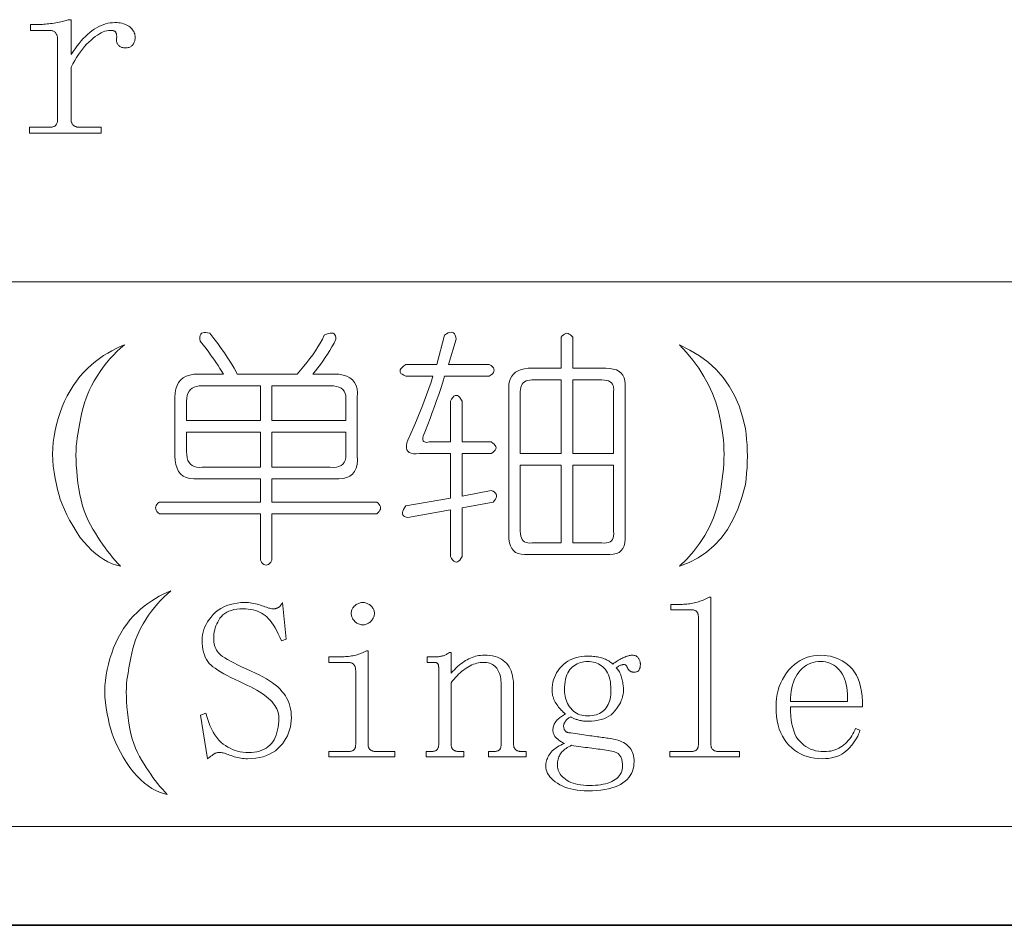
# Model space of a CAD drawing. Extents: x 1 to 297, y 1 to 210.
# Tile 130 of 171: x 251 to 265, y 1 to 15. Entities that reach past the tile are written whole.
import ezdxf

# ---------------------------------------------------------------- set-up
doc = ezdxf.new("R2010")
doc.units = 0

msp = doc.modelspace()

# ---------------------------------------------------------------- linework, layer by layer
at = {"color": 7, "lineweight": 13}
for p, q in [((196.872, 10.83), (295.987, 10.83)), ((196.872, 2.808), (295.987, 2.808))]:
    msp.add_line(p, q, dxfattribs=at)
at = {"color": 7, "lineweight": 35}
msp.add_line((0.623, 1.354), (296.685, 1.354), dxfattribs=at)
at = {"color": 7, "lineweight": 13}
for points in [[(251.629, 14.178), (251.658, 14.223), (251.687, 14.265), (251.716, 14.306), (251.747, 14.344), (251.777, 14.38), (251.808, 14.414), (251.839, 14.446), (251.871, 14.475), (251.903, 14.503), (251.936, 14.528), (251.969, 14.551), (252.002, 14.572), (252.035, 14.59), (252.069, 14.606), (252.102, 14.619), (252.136, 14.63), (252.169, 14.639), (252.203, 14.645), (252.237, 14.648), (252.272, 14.65), (252.3, 14.649), (252.326, 14.647), (252.352, 14.644), (252.376, 14.639), (252.398, 14.633), (252.42, 14.626), (252.44, 14.618), (252.459, 14.608), (252.477, 14.597), (252.493, 14.585), (252.508, 14.572), (252.521, 14.559), (252.533, 14.545), (252.543, 14.53), (252.552, 14.516), (252.559, 14.5), (252.565, 14.485), (252.569, 14.469), (252.571, 14.452), (252.572, 14.435), (252.571, 14.421), (252.57, 14.408), (252.568, 14.395), (252.566, 14.383), (252.563, 14.371), (252.559, 14.36), (252.554, 14.349), (252.549, 14.339), (252.543, 14.33), (252.536, 14.321), (252.528, 14.313), (252.52, 14.306), (252.511, 14.299), (252.502, 14.294), (252.491, 14.289), (252.48, 14.285), (252.468, 14.282), (252.456, 14.28), (252.443, 14.279), (252.429, 14.278), (252.415, 14.279), (252.402, 14.28), (252.389, 14.282), (252.377, 14.285), (252.366, 14.289), (252.356, 14.294), (252.346, 14.299), (252.337, 14.306), (252.329, 14.313), (252.322, 14.321), (252.315, 14.33), (252.309, 14.339), (252.305, 14.349), (252.301, 14.36), (252.298, 14.371), (252.297, 14.383), (252.296, 14.395), (252.297, 14.408), (252.298, 14.421), (252.3, 14.435), (252.3, 14.444), (252.3, 14.452), (252.299, 14.46), (252.298, 14.467), (252.297, 14.475), (252.295, 14.482), (252.293, 14.488), (252.291, 14.495), (252.289, 14.501), (252.286, 14.507), (252.283, 14.512), (252.278, 14.517), (252.272, 14.521), (252.265, 14.525), (252.257, 14.528), (252.248, 14.531), (252.238, 14.533), (252.227, 14.534), (252.214, 14.535), (252.2, 14.535), (252.177, 14.534), (252.153, 14.53), (252.127, 14.522), (252.101, 14.512), (252.073, 14.5), (252.045, 14.484), (252.016, 14.465), (251.985, 14.444), (251.954, 14.42), (251.922, 14.392), (251.889, 14.363), (251.857, 14.331), (251.826, 14.296), (251.796, 14.26), (251.766, 14.221), (251.737, 14.18), (251.709, 14.136), (251.682, 14.091), (251.655, 14.043), (251.629, 13.992), (251.629, 13.221), (251.629, 13.21), (251.63, 13.199), (251.632, 13.189), (251.635, 13.18), (251.638, 13.171), (251.642, 13.163), (251.646, 13.155), (251.652, 13.148), (251.658, 13.141), (251.665, 13.135), (251.672, 13.13), (251.68, 13.125), (251.688, 13.121), (251.697, 13.117), (251.706, 13.114), (251.715, 13.111), (251.725, 13.109), (251.735, 13.108), (251.746, 13.107), (251.757, 13.107), (252.072, 13.107), (252.072, 13.021), (251.015, 13.021), (251.015, 13.107), (251.3, 13.107), (251.314, 13.107), (251.327, 13.108), (251.339, 13.109), (251.351, 13.111), (251.361, 13.114), (251.371, 13.117), (251.379, 13.121), (251.387, 13.125), (251.394, 13.13), (251.4, 13.135), (251.406, 13.141), (251.411, 13.148), (251.415, 13.155), (251.419, 13.163), (251.422, 13.171), (251.424, 13.18), (251.426, 13.189), (251.428, 13.199), (251.429, 13.21), (251.429, 13.221), (251.429, 14.407), (251.429, 14.418), (251.428, 14.429), (251.426, 14.439), (251.424, 14.449), (251.422, 14.458), (251.419, 14.468), (251.415, 14.476), (251.411, 14.484), (251.406, 14.492), (251.4, 14.5), (251.394, 14.506), (251.387, 14.512), (251.379, 14.518), (251.371, 14.522), (251.361, 14.526), (251.351, 14.53), (251.339, 14.532), (251.327, 14.534), (251.314, 14.535), (251.3, 14.535), (251.029, 14.535), (251.029, 14.621), (251.143, 14.621), (251.163, 14.621), (251.185, 14.622), (251.206, 14.623), (251.229, 14.624), (251.252, 14.626), (251.276, 14.629), (251.301, 14.631), (251.326, 14.635), (251.352, 14.638), (251.379, 14.642), (251.405, 14.647), (251.431, 14.651), (251.454, 14.656), (251.477, 14.661), (251.498, 14.666), (251.519, 14.671), (251.537, 14.676), (251.555, 14.681), (251.571, 14.687), (251.586, 14.692), (251.629, 14.692)], [(255.357, 10.044), (255.39, 10.059), (255.419, 10.069), (255.445, 10.075), (255.467, 10.076), (255.486, 10.073), (255.501, 10.065), (255.513, 10.052), (255.522, 10.035), (255.527, 10.013), (255.529, 9.987), (255.5, 9.93), (255.469, 9.875), (255.438, 9.821), (255.405, 9.767), (255.372, 9.715), (255.337, 9.665), (255.301, 9.615), (255.264, 9.566), (255.225, 9.519), (255.186, 9.473), (255.5, 9.473), (255.571, 9.469), (255.633, 9.459), (255.687, 9.442), (255.733, 9.418), (255.772, 9.387), (255.802, 9.349), (255.824, 9.305), (255.839, 9.253), (255.845, 9.195), (255.843, 9.13), (255.843, 8.273), (255.845, 8.202), (255.839, 8.14), (255.824, 8.086), (255.802, 8.039), (255.772, 8.001), (255.733, 7.971), (255.687, 7.949), (255.633, 7.934), (255.571, 7.928), (255.5, 7.93), (254.586, 7.93), (254.586, 7.587), (256.129, 7.587), (256.149, 7.57), (256.165, 7.553), (256.177, 7.535), (256.184, 7.518), (256.186, 7.501), (256.184, 7.484), (256.177, 7.467), (256.165, 7.45), (256.149, 7.433), (256.129, 7.415), (254.586, 7.415), (254.586, 6.73), (254.569, 6.704), (254.552, 6.684), (254.535, 6.67), (254.517, 6.661), (254.5, 6.658), (254.483, 6.661), (254.466, 6.67), (254.449, 6.684), (254.432, 6.704), (254.415, 6.73), (254.415, 7.415), (252.929, 7.415), (252.908, 7.433), (252.892, 7.45), (252.881, 7.467), (252.874, 7.484), (252.872, 7.501), (252.874, 7.518), (252.881, 7.535), (252.892, 7.553), (252.908, 7.57), (252.929, 7.587), (254.415, 7.587), (254.415, 7.93), (253.5, 7.93), (253.435, 7.928), (253.377, 7.934), (253.325, 7.949), (253.281, 7.971), (253.243, 8.001), (253.212, 8.039), (253.188, 8.086), (253.171, 8.14), (253.161, 8.202), (253.157, 8.273), (253.157, 9.13), (253.161, 9.195), (253.171, 9.253), (253.188, 9.305), (253.212, 9.349), (253.243, 9.387), (253.281, 9.418), (253.325, 9.442), (253.377, 9.459), (253.435, 9.469), (253.5, 9.473), (253.872, 9.473), (253.848, 9.513), (253.821, 9.556), (253.793, 9.6), (253.762, 9.646), (253.729, 9.694), (253.693, 9.743), (253.656, 9.795), (253.616, 9.847), (253.573, 9.902), (253.529, 9.958), (253.525, 9.99), (253.525, 10.018), (253.53, 10.041), (253.538, 10.059), (253.55, 10.073), (253.567, 10.082), (253.587, 10.086), (253.611, 10.086), (253.639, 10.082), (253.672, 10.073), (253.732, 9.995), (253.788, 9.921), (253.84, 9.851), (253.887, 9.785), (253.929, 9.723), (253.967, 9.665), (254, 9.611), (254.028, 9.561), (254.052, 9.515), (254.072, 9.473), (254.957, 9.473), (255.008, 9.53), (255.056, 9.587), (255.101, 9.644), (255.145, 9.701), (255.186, 9.758), (255.225, 9.815), (255.261, 9.873), (255.296, 9.93), (255.328, 9.987)], [(256.557, 9.444), (256.527, 9.456), (256.503, 9.469), (256.485, 9.483), (256.475, 9.499), (256.472, 9.515), (256.475, 9.533), (256.485, 9.552), (256.503, 9.572), (256.527, 9.593), (256.557, 9.615), (257.015, 9.615), (257.129, 10.044), (257.156, 10.064), (257.181, 10.078), (257.204, 10.087), (257.225, 10.09), (257.243, 10.087), (257.259, 10.078), (257.273, 10.064), (257.284, 10.044), (257.293, 10.018), (257.3, 9.987), (257.186, 9.615), (257.786, 9.615), (257.812, 9.598), (257.832, 9.581), (257.846, 9.564), (257.855, 9.547), (257.857, 9.53), (257.855, 9.513), (257.846, 9.495), (257.832, 9.478), (257.812, 9.461), (257.786, 9.444), (257.129, 9.444), (257.1, 9.353), (257.071, 9.262), (257.041, 9.172), (257.01, 9.083), (256.979, 8.994), (256.947, 8.906), (256.915, 8.818), (256.882, 8.731), (256.849, 8.644), (256.815, 8.558), (256.81, 8.537), (256.809, 8.518), (256.81, 8.503), (256.815, 8.49), (256.822, 8.48), (256.832, 8.473), (256.845, 8.468), (256.86, 8.467), (256.879, 8.468), (256.9, 8.473), (257.215, 8.473), (257.215, 9.073), (257.232, 9.103), (257.249, 9.127), (257.266, 9.145), (257.283, 9.155), (257.3, 9.158), (257.317, 9.155), (257.335, 9.145), (257.352, 9.127), (257.369, 9.103), (257.386, 9.073), (257.386, 8.473), (257.815, 8.473), (257.84, 8.455), (257.86, 8.438), (257.875, 8.421), (257.883, 8.404), (257.886, 8.387), (257.883, 8.37), (257.875, 8.353), (257.86, 8.335), (257.84, 8.318), (257.815, 8.301), (257.386, 8.301), (257.386, 7.673), (257.815, 7.758), (257.841, 7.746), (257.861, 7.733), (257.877, 7.719), (257.888, 7.703), (257.893, 7.687), (257.893, 7.669), (257.889, 7.65), (257.879, 7.63), (257.863, 7.609), (257.843, 7.587), (257.386, 7.501), (257.386, 6.787), (257.369, 6.756), (257.352, 6.732), (257.335, 6.715), (257.317, 6.705), (257.3, 6.701), (257.283, 6.705), (257.266, 6.715), (257.249, 6.732), (257.232, 6.756), (257.215, 6.787), (257.215, 7.473), (256.586, 7.358), (256.56, 7.365), (256.539, 7.374), (256.523, 7.386), (256.513, 7.399), (256.507, 7.415), (256.507, 7.434), (256.512, 7.454), (256.522, 7.477), (256.537, 7.502), (256.557, 7.53), (257.215, 7.644), (257.215, 8.301), (256.757, 8.301), (256.709, 8.298), (256.668, 8.3), (256.634, 8.307), (256.607, 8.319), (256.586, 8.337), (256.572, 8.359), (256.565, 8.387), (256.565, 8.42), (256.572, 8.458), (256.586, 8.501), (256.631, 8.598), (256.674, 8.694), (256.715, 8.79), (256.755, 8.885), (256.793, 8.98), (256.829, 9.074), (256.864, 9.167), (256.897, 9.26), (256.928, 9.352), (256.957, 9.444)], [(259.015, 10.015), (259.015, 9.558), (259.5, 9.558), (259.56, 9.555), (259.612, 9.547), (259.658, 9.533), (259.697, 9.513), (259.729, 9.487), (259.754, 9.455), (259.772, 9.418), (259.784, 9.375), (259.788, 9.327), (259.786, 9.273), (259.786, 7.101), (259.788, 7.042), (259.784, 6.989), (259.772, 6.943), (259.754, 6.905), (259.729, 6.873), (259.697, 6.847), (259.658, 6.829), (259.612, 6.818), (259.56, 6.813), (259.5, 6.815), (258.357, 6.815), (258.303, 6.813), (258.255, 6.818), (258.212, 6.829), (258.174, 6.847), (258.143, 6.873), (258.117, 6.905), (258.097, 6.943), (258.083, 6.989), (258.075, 7.042), (258.072, 7.101), (258.072, 9.273), (258.075, 9.322), (258.083, 9.366), (258.097, 9.406), (258.117, 9.442), (258.143, 9.473), (258.174, 9.499), (258.212, 9.521), (258.255, 9.538), (258.303, 9.55), (258.357, 9.558), (258.843, 9.558), (258.843, 10.015), (258.86, 10.036), (258.877, 10.052), (258.895, 10.063), (258.912, 10.07), (258.929, 10.073), (258.946, 10.07), (258.963, 10.063), (258.98, 10.052), (258.997, 10.036)], [(252.415, 9.901), (252.358, 9.854), (252.304, 9.804), (252.251, 9.751), (252.2, 9.695), (252.15, 9.637), (252.103, 9.575), (252.057, 9.511), (252.012, 9.444), (251.97, 9.374), (251.929, 9.301), (251.901, 9.243), (251.875, 9.181), (251.851, 9.117), (251.828, 9.05), (251.807, 8.98), (251.788, 8.907), (251.771, 8.831), (251.755, 8.753), (251.741, 8.671), (251.729, 8.587), (251.719, 8.533), (251.711, 8.476), (251.705, 8.415), (251.701, 8.349), (251.7, 8.28), (251.701, 8.206), (251.705, 8.129), (251.711, 8.047), (251.719, 7.962), (251.729, 7.873), (251.742, 7.783), (251.757, 7.697), (251.776, 7.614), (251.797, 7.534), (251.822, 7.458), (251.849, 7.386), (251.879, 7.317), (251.912, 7.251), (251.947, 7.189), (251.986, 7.13), (252.021, 7.073), (252.056, 7.019), (252.091, 6.966), (252.128, 6.915), (252.165, 6.865), (252.202, 6.818), (252.24, 6.772), (252.279, 6.727), (252.318, 6.685), (252.357, 6.644), (252.295, 6.659), (252.233, 6.679), (252.171, 6.707), (252.111, 6.74), (252.05, 6.78), (251.991, 6.826), (251.931, 6.878), (251.873, 6.937), (251.815, 7.001), (251.757, 7.073), (251.703, 7.157), (251.652, 7.241), (251.607, 7.322), (251.565, 7.402), (251.529, 7.48), (251.497, 7.556), (251.469, 7.631), (251.447, 7.703), (251.428, 7.775), (251.415, 7.844), (251.394, 7.935), (251.378, 8.026), (251.367, 8.116), (251.36, 8.205), (251.357, 8.294), (251.36, 8.382), (251.367, 8.47), (251.378, 8.557), (251.394, 8.644), (251.415, 8.73), (251.439, 8.82), (251.467, 8.907), (251.499, 8.991), (251.533, 9.073), (251.572, 9.151), (251.613, 9.227), (251.659, 9.3), (251.707, 9.37), (251.759, 9.437), (251.815, 9.501), (251.872, 9.557), (251.93, 9.609), (251.989, 9.657), (252.048, 9.702), (252.107, 9.744), (252.168, 9.782), (252.229, 9.817), (252.29, 9.849), (252.352, 9.877)], [(260.586, 9.901), (260.74, 9.827), (260.881, 9.742), (261.009, 9.647), (261.125, 9.54), (261.229, 9.423), (261.32, 9.294), (261.398, 9.155), (261.464, 9.005), (261.517, 8.844), (261.557, 8.673), (261.568, 8.592), (261.576, 8.511), (261.581, 8.43), (261.585, 8.348), (261.586, 8.265), (261.585, 8.182), (261.581, 8.099), (261.576, 8.014), (261.568, 7.929), (261.557, 7.844), (261.507, 7.657), (261.445, 7.485), (261.374, 7.328), (261.292, 7.186), (261.2, 7.058), (261.098, 6.946), (260.985, 6.848), (260.863, 6.765), (260.729, 6.697), (260.586, 6.644), (260.695, 6.749), (260.794, 6.86), (260.883, 6.976), (260.961, 7.097), (261.029, 7.223), (261.087, 7.354), (261.134, 7.49), (261.171, 7.631), (261.198, 7.778), (261.215, 7.93), (261.225, 8.004), (261.233, 8.077), (261.239, 8.15), (261.242, 8.222), (261.243, 8.294), (261.242, 8.365), (261.239, 8.436), (261.233, 8.506), (261.225, 8.575), (261.215, 8.644), (261.193, 8.785), (261.162, 8.923), (261.122, 9.057), (261.073, 9.188), (261.015, 9.315), (260.947, 9.439), (260.871, 9.56), (260.785, 9.677), (260.69, 9.791)], [(254.415, 9.301), (253.557, 9.301), (253.514, 9.299), (253.475, 9.292), (253.441, 9.281), (253.411, 9.265), (253.386, 9.244), (253.365, 9.219), (253.349, 9.189), (253.338, 9.155), (253.331, 9.116), (253.329, 9.073), (253.329, 8.787), (254.415, 8.787)], [(255.443, 9.301), (254.586, 9.301), (254.586, 8.787), (255.672, 8.787), (255.672, 9.073), (255.675, 9.116), (255.672, 9.155), (255.663, 9.189), (255.649, 9.219), (255.629, 9.244), (255.603, 9.265), (255.572, 9.281), (255.535, 9.292), (255.492, 9.299)], [(258.843, 9.387), (258.415, 9.387), (258.382, 9.385), (258.353, 9.38), (258.327, 9.371), (258.305, 9.359), (258.286, 9.344), (258.271, 9.325), (258.259, 9.303), (258.25, 9.277), (258.245, 9.248), (258.243, 9.215), (258.243, 8.301), (258.843, 8.301)], [(259.443, 9.387), (259.015, 9.387), (259.015, 8.301), (259.615, 8.301), (259.615, 9.215), (259.618, 9.248), (259.617, 9.277), (259.611, 9.303), (259.601, 9.325), (259.586, 9.344), (259.567, 9.359), (259.543, 9.371), (259.514, 9.38), (259.481, 9.385)], [(254.415, 8.615), (253.329, 8.615), (253.329, 8.33), (253.331, 8.281), (253.338, 8.238), (253.349, 8.201), (253.365, 8.17), (253.386, 8.144), (253.411, 8.124), (253.441, 8.11), (253.475, 8.101), (253.514, 8.098), (253.557, 8.101), (254.415, 8.101)], [(255.672, 8.615), (254.586, 8.615), (254.586, 8.101), (255.443, 8.101), (255.492, 8.098), (255.535, 8.101), (255.572, 8.11), (255.603, 8.124), (255.629, 8.144), (255.649, 8.17), (255.663, 8.201), (255.672, 8.238), (255.675, 8.281), (255.672, 8.33)], [(258.843, 8.13), (258.243, 8.13), (258.243, 7.158), (258.245, 7.121), (258.25, 7.087), (258.259, 7.059), (258.271, 7.035), (258.286, 7.015), (258.305, 7.001), (258.327, 6.99), (258.353, 6.985), (258.382, 6.983), (258.415, 6.987), (258.843, 6.987)], [(259.615, 8.13), (259.015, 8.13), (259.015, 6.987), (259.443, 6.987), (259.481, 6.983), (259.514, 6.985), (259.543, 6.99), (259.567, 7.001), (259.586, 7.015), (259.601, 7.035), (259.611, 7.059), (259.617, 7.087), (259.618, 7.121), (259.615, 7.158)], [(253.098, 6.278), (253.046, 6.235), (252.996, 6.189), (252.947, 6.14), (252.9, 6.089), (252.855, 6.035), (252.811, 5.979), (252.769, 5.92), (252.728, 5.858), (252.689, 5.793), (252.651, 5.726), (252.626, 5.672), (252.602, 5.616), (252.579, 5.557), (252.559, 5.495), (252.539, 5.431), (252.522, 5.364), (252.506, 5.294), (252.491, 5.222), (252.478, 5.147), (252.467, 5.069), (252.458, 5.02), (252.45, 4.967), (252.445, 4.911), (252.442, 4.85), (252.441, 4.787), (252.442, 4.719), (252.445, 4.648), (252.45, 4.573), (252.458, 4.494), (252.467, 4.412), (252.479, 4.329), (252.493, 4.25), (252.51, 4.174), (252.53, 4.101), (252.553, 4.031), (252.577, 3.964), (252.605, 3.901), (252.635, 3.84), (252.668, 3.783), (252.704, 3.729), (252.735, 3.677), (252.768, 3.627), (252.801, 3.578), (252.834, 3.531), (252.868, 3.485), (252.902, 3.442), (252.937, 3.399), (252.973, 3.359), (253.009, 3.319), (253.045, 3.282), (252.988, 3.295), (252.931, 3.314), (252.874, 3.339), (252.818, 3.37), (252.763, 3.407), (252.708, 3.449), (252.653, 3.497), (252.6, 3.551), (252.546, 3.611), (252.493, 3.676), (252.443, 3.754), (252.397, 3.831), (252.355, 3.906), (252.317, 3.979), (252.283, 4.051), (252.254, 4.121), (252.228, 4.189), (252.207, 4.256), (252.191, 4.322), (252.178, 4.386), (252.159, 4.47), (252.144, 4.553), (252.134, 4.636), (252.127, 4.718), (252.125, 4.8), (252.127, 4.881), (252.134, 4.962), (252.144, 5.042), (252.159, 5.121), (252.178, 5.201), (252.201, 5.283), (252.226, 5.364), (252.255, 5.441), (252.287, 5.516), (252.323, 5.588), (252.361, 5.658), (252.402, 5.725), (252.447, 5.789), (252.495, 5.851), (252.546, 5.91), (252.599, 5.961), (252.652, 6.009), (252.706, 6.054), (252.76, 6.095), (252.815, 6.134), (252.871, 6.169), (252.927, 6.201), (252.983, 6.23), (253.04, 6.256)], [(254.176, 4.911), (254.107, 4.943), (254.043, 4.973), (253.983, 5.003), (253.928, 5.031), (253.877, 5.059), (253.83, 5.087), (253.788, 5.113), (253.751, 5.139), (253.718, 5.163), (253.689, 5.187), (253.664, 5.212), (253.642, 5.24), (253.622, 5.27), (253.605, 5.303), (253.591, 5.339), (253.579, 5.377), (253.57, 5.417), (253.563, 5.461), (253.559, 5.507), (253.558, 5.555), (253.56, 5.595), (253.565, 5.634), (253.573, 5.672), (253.584, 5.71), (253.599, 5.748), (253.617, 5.785), (253.638, 5.822), (253.663, 5.858), (253.691, 5.894), (253.722, 5.93), (253.756, 5.964), (253.793, 5.994), (253.833, 6.021), (253.876, 6.044), (253.921, 6.063), (253.969, 6.079), (254.02, 6.091), (254.073, 6.1), (254.13, 6.106), (254.189, 6.107), (254.215, 6.107), (254.241, 6.106), (254.266, 6.103), (254.292, 6.1), (254.317, 6.096), (254.342, 6.091), (254.366, 6.085), (254.391, 6.078), (254.415, 6.07), (254.439, 6.061), (254.462, 6.053), (254.483, 6.045), (254.504, 6.038), (254.523, 6.032), (254.54, 6.027), (254.557, 6.023), (254.572, 6.02), (254.586, 6.017), (254.598, 6.016), (254.609, 6.015), (254.617, 6.016), (254.625, 6.016), (254.632, 6.017), (254.64, 6.019), (254.647, 6.02), (254.654, 6.023), (254.661, 6.025), (254.668, 6.028), (254.675, 6.031), (254.682, 6.035), (254.688, 6.039), (254.695, 6.044), (254.701, 6.05), (254.707, 6.056), (254.713, 6.063), (254.719, 6.071), (254.724, 6.079), (254.73, 6.088), (254.735, 6.097), (254.741, 6.107), (254.793, 5.569), (254.728, 5.542), (254.704, 5.596), (254.68, 5.646), (254.656, 5.692), (254.632, 5.735), (254.608, 5.774), (254.583, 5.81), (254.559, 5.842), (254.534, 5.87), (254.509, 5.895), (254.485, 5.917), (254.459, 5.936), (254.432, 5.952), (254.403, 5.967), (254.373, 5.98), (254.342, 5.991), (254.309, 6), (254.274, 6.007), (254.238, 6.012), (254.201, 6.014), (254.163, 6.015), (254.114, 6.014), (254.069, 6.01), (254.027, 6.003), (253.988, 5.993), (253.952, 5.981), (253.92, 5.966), (253.89, 5.948), (253.864, 5.927), (253.841, 5.904), (253.821, 5.877), (253.803, 5.85), (253.788, 5.821), (253.774, 5.793), (253.762, 5.764), (253.752, 5.735), (253.744, 5.705), (253.737, 5.675), (253.732, 5.644), (253.73, 5.613), (253.729, 5.582), (253.73, 5.553), (253.732, 5.526), (253.736, 5.5), (253.742, 5.476), (253.75, 5.452), (253.76, 5.43), (253.771, 5.408), (253.783, 5.388), (253.798, 5.369), (253.814, 5.352), (253.834, 5.334), (253.86, 5.314), (253.892, 5.293), (253.93, 5.27), (253.974, 5.245), (254.023, 5.218), (254.079, 5.19), (254.14, 5.16), (254.208, 5.129), (254.281, 5.095), (254.342, 5.069), (254.4, 5.042), (254.454, 5.014), (254.505, 4.985), (254.552, 4.956), (254.595, 4.926), (254.635, 4.895), (254.672, 4.864), (254.705, 4.832), (254.734, 4.8), (254.76, 4.766), (254.784, 4.732), (254.805, 4.696), (254.823, 4.659), (254.838, 4.621), (254.85, 4.581), (254.86, 4.541), (254.867, 4.499), (254.871, 4.456), (254.872, 4.412), (254.871, 4.365), (254.866, 4.32), (254.857, 4.275), (254.846, 4.231), (254.831, 4.189), (254.813, 4.147), (254.792, 4.107), (254.767, 4.067), (254.739, 4.029), (254.708, 3.991), (254.674, 3.957), (254.636, 3.925), (254.596, 3.898), (254.552, 3.874), (254.506, 3.853), (254.456, 3.837), (254.404, 3.824), (254.348, 3.815), (254.29, 3.809), (254.228, 3.807), (254.202, 3.808), (254.176, 3.809), (254.151, 3.812), (254.126, 3.815), (254.102, 3.819), (254.078, 3.824), (254.054, 3.83), (254.031, 3.837), (254.008, 3.845), (253.985, 3.853), (253.963, 3.862), (253.942, 3.87), (253.922, 3.877), (253.903, 3.883), (253.885, 3.888), (253.868, 3.892), (253.851, 3.895), (253.836, 3.898), (253.821, 3.899), (253.808, 3.899), (253.8, 3.899), (253.792, 3.898), (253.784, 3.897), (253.776, 3.895), (253.768, 3.893), (253.76, 3.89), (253.752, 3.887), (253.745, 3.883), (253.737, 3.878), (253.729, 3.873), (253.721, 3.868), (253.712, 3.862), (253.704, 3.856), (253.695, 3.85), (253.686, 3.844), (253.677, 3.837), (253.667, 3.83), (253.657, 3.823), (253.647, 3.815), (253.637, 3.807), (253.532, 4.451), (253.611, 4.478), (253.63, 4.414), (253.65, 4.354), (253.672, 4.299), (253.696, 4.247), (253.721, 4.2), (253.747, 4.157), (253.775, 4.118), (253.804, 4.082), (253.835, 4.051), (253.867, 4.024), (253.9, 4.001), (253.934, 3.979), (253.97, 3.961), (254.006, 3.944), (254.043, 3.931), (254.081, 3.919), (254.119, 3.911), (254.159, 3.904), (254.2, 3.901), (254.241, 3.899), (254.285, 3.901), (254.326, 3.905), (254.365, 3.911), (254.402, 3.92), (254.437, 3.932), (254.469, 3.947), (254.499, 3.964), (254.527, 3.984), (254.553, 4.006), (254.577, 4.031), (254.598, 4.058), (254.617, 4.088), (254.633, 4.12), (254.648, 4.155), (254.66, 4.192), (254.67, 4.231), (254.678, 4.273), (254.684, 4.317), (254.687, 4.363), (254.688, 4.412), (254.687, 4.438), (254.683, 4.464), (254.677, 4.49), (254.668, 4.516), (254.657, 4.542), (254.643, 4.567), (254.627, 4.593), (254.608, 4.618), (254.587, 4.643), (254.563, 4.668), (254.537, 4.693), (254.508, 4.718), (254.476, 4.743), (254.441, 4.767), (254.404, 4.792), (254.364, 4.816), (254.321, 4.84), (254.275, 4.864), (254.227, 4.888)], [(255.924, 6.107), (255.937, 6.107), (255.949, 6.106), (255.962, 6.103), (255.974, 6.1), (255.986, 6.096), (255.998, 6.091), (256.009, 6.085), (256.02, 6.078), (256.031, 6.07), (256.042, 6.061), (256.052, 6.052), (256.061, 6.042), (256.069, 6.032), (256.076, 6.022), (256.081, 6.011), (256.086, 5.999), (256.09, 5.987), (256.092, 5.975), (256.094, 5.963), (256.095, 5.95), (256.094, 5.937), (256.092, 5.924), (256.09, 5.912), (256.086, 5.899), (256.081, 5.887), (256.076, 5.876), (256.069, 5.864), (256.061, 5.853), (256.052, 5.842), (256.042, 5.831), (256.031, 5.821), (256.02, 5.813), (256.009, 5.805), (255.998, 5.798), (255.986, 5.792), (255.974, 5.787), (255.962, 5.784), (255.949, 5.781), (255.937, 5.779), (255.924, 5.779), (255.911, 5.779), (255.898, 5.781), (255.885, 5.784), (255.873, 5.787), (255.861, 5.792), (255.85, 5.798), (255.838, 5.805), (255.827, 5.813), (255.816, 5.821), (255.805, 5.831), (255.795, 5.842), (255.786, 5.853), (255.779, 5.864), (255.772, 5.876), (255.766, 5.887), (255.761, 5.899), (255.758, 5.912), (255.755, 5.924), (255.753, 5.937), (255.753, 5.95), (255.753, 5.963), (255.755, 5.975), (255.758, 5.987), (255.761, 5.999), (255.766, 6.011), (255.772, 6.022), (255.779, 6.032), (255.786, 6.042), (255.795, 6.052), (255.805, 6.061), (255.816, 6.07), (255.827, 6.078), (255.838, 6.085), (255.85, 6.091), (255.861, 6.096), (255.873, 6.1), (255.885, 6.103), (255.898, 6.106), (255.911, 6.107)], [(260.603, 6.081), (260.626, 6.081), (260.649, 6.082), (260.672, 6.084), (260.695, 6.085), (260.718, 6.088), (260.74, 6.091), (260.762, 6.094), (260.783, 6.098), (260.805, 6.102), (260.826, 6.107), (260.847, 6.113), (260.867, 6.119), (260.888, 6.126), (260.908, 6.133), (260.928, 6.14), (260.947, 6.148), (260.967, 6.157), (260.986, 6.166), (261.005, 6.176), (261.023, 6.186), (261.049, 6.186), (261.049, 4.018), (261.05, 4.007), (261.051, 3.998), (261.052, 3.989), (261.055, 3.98), (261.058, 3.972), (261.061, 3.964), (261.065, 3.957), (261.07, 3.95), (261.076, 3.944), (261.082, 3.939), (261.089, 3.934), (261.096, 3.929), (261.104, 3.925), (261.112, 3.922), (261.12, 3.919), (261.129, 3.917), (261.138, 3.915), (261.147, 3.914), (261.157, 3.913), (261.168, 3.913), (261.47, 3.913), (261.47, 3.834), (260.445, 3.834), (260.445, 3.913), (260.747, 3.913), (260.76, 3.913), (260.772, 3.914), (260.783, 3.915), (260.793, 3.917), (260.803, 3.919), (260.812, 3.922), (260.82, 3.925), (260.827, 3.929), (260.833, 3.934), (260.839, 3.939), (260.844, 3.944), (260.849, 3.95), (260.852, 3.957), (260.856, 3.964), (260.859, 3.972), (260.861, 3.98), (260.863, 3.989), (260.864, 3.998), (260.865, 4.007), (260.865, 4.018), (260.865, 5.897), (260.865, 5.907), (260.864, 5.917), (260.863, 5.926), (260.861, 5.935), (260.859, 5.943), (260.856, 5.951), (260.852, 5.958), (260.849, 5.964), (260.844, 5.971), (260.839, 5.976), (260.833, 5.981), (260.827, 5.985), (260.82, 5.989), (260.812, 5.993), (260.803, 5.996), (260.793, 5.998), (260.783, 6), (260.772, 6.001), (260.76, 6.002), (260.747, 6.002), (260.458, 6.002), (260.458, 6.081)], [(255.819, 5.109), (255.818, 5.119), (255.817, 5.129), (255.816, 5.138), (255.814, 5.148), (255.812, 5.156), (255.809, 5.165), (255.806, 5.173), (255.802, 5.18), (255.797, 5.187), (255.792, 5.194), (255.787, 5.2), (255.78, 5.206), (255.773, 5.211), (255.765, 5.215), (255.756, 5.219), (255.746, 5.222), (255.736, 5.224), (255.725, 5.226), (255.713, 5.227), (255.7, 5.227), (255.424, 5.227), (255.424, 5.306), (255.556, 5.306), (255.579, 5.306), (255.602, 5.307), (255.625, 5.308), (255.648, 5.309), (255.671, 5.311), (255.693, 5.313), (255.715, 5.315), (255.736, 5.318), (255.758, 5.322), (255.779, 5.325), (255.8, 5.33), (255.821, 5.335), (255.841, 5.34), (255.861, 5.346), (255.881, 5.353), (255.901, 5.361), (255.92, 5.369), (255.939, 5.378), (255.958, 5.388), (255.976, 5.398), (256.003, 5.398), (256.003, 4.018), (256.003, 4.007), (256.004, 3.998), (256.005, 3.989), (256.008, 3.98), (256.011, 3.972), (256.014, 3.964), (256.019, 3.957), (256.024, 3.95), (256.029, 3.944), (256.035, 3.939), (256.042, 3.934), (256.049, 3.929), (256.057, 3.925), (256.065, 3.922), (256.073, 3.919), (256.082, 3.917), (256.091, 3.915), (256.101, 3.914), (256.11, 3.913), (256.121, 3.913), (256.397, 3.913), (256.397, 3.834), (255.424, 3.834), (255.424, 3.913), (255.7, 3.913), (255.713, 3.913), (255.725, 3.914), (255.736, 3.915), (255.746, 3.917), (255.756, 3.919), (255.765, 3.922), (255.773, 3.925), (255.78, 3.929), (255.787, 3.934), (255.792, 3.939), (255.797, 3.944), (255.802, 3.95), (255.806, 3.957), (255.809, 3.964), (255.812, 3.972), (255.814, 3.98), (255.816, 3.989), (255.817, 3.998), (255.818, 4.007), (255.819, 4.018)], [(256.857, 3.834), (256.857, 3.913), (256.923, 3.913), (256.935, 3.913), (256.947, 3.914), (256.958, 3.915), (256.969, 3.917), (256.978, 3.919), (256.987, 3.922), (256.995, 3.925), (257.002, 3.929), (257.009, 3.934), (257.015, 3.939), (257.02, 3.944), (257.024, 3.95), (257.028, 3.957), (257.031, 3.964), (257.034, 3.972), (257.037, 3.98), (257.038, 3.989), (257.04, 3.998), (257.041, 4.007), (257.041, 4.018), (257.041, 5.148), (257.041, 5.156), (257.04, 5.163), (257.04, 5.17), (257.039, 5.176), (257.038, 5.183), (257.036, 5.188), (257.034, 5.194), (257.032, 5.199), (257.03, 5.203), (257.028, 5.207), (257.025, 5.211), (257.021, 5.214), (257.017, 5.217), (257.013, 5.22), (257.008, 5.222), (257.002, 5.224), (256.996, 5.225), (256.99, 5.226), (256.983, 5.227), (256.975, 5.227), (256.87, 5.227), (256.87, 5.306), (256.962, 5.306), (256.975, 5.306), (256.988, 5.306), (257.001, 5.307), (257.013, 5.308), (257.026, 5.309), (257.038, 5.31), (257.051, 5.312), (257.063, 5.314), (257.075, 5.316), (257.087, 5.319), (257.099, 5.322), (257.11, 5.325), (257.122, 5.329), (257.133, 5.334), (257.144, 5.339), (257.155, 5.344), (257.166, 5.35), (257.177, 5.357), (257.188, 5.364), (257.199, 5.371), (257.225, 5.371), (257.225, 5.069), (257.248, 5.095), (257.272, 5.119), (257.296, 5.142), (257.319, 5.164), (257.343, 5.184), (257.367, 5.203), (257.39, 5.221), (257.414, 5.237), (257.438, 5.253), (257.461, 5.266), (257.485, 5.279), (257.509, 5.29), (257.534, 5.3), (257.558, 5.308), (257.583, 5.316), (257.608, 5.322), (257.633, 5.326), (257.659, 5.329), (257.685, 5.331), (257.711, 5.332), (257.755, 5.331), (257.796, 5.327), (257.835, 5.321), (257.871, 5.313), (257.905, 5.302), (257.937, 5.289), (257.966, 5.274), (257.993, 5.256), (258.017, 5.236), (258.04, 5.214), (258.06, 5.189), (258.078, 5.162), (258.093, 5.132), (258.107, 5.1), (258.119, 5.066), (258.128, 5.029), (258.135, 4.99), (258.141, 4.949), (258.144, 4.905), (258.145, 4.859), (258.145, 4.018), (258.145, 4.007), (258.146, 3.998), (258.148, 3.989), (258.15, 3.98), (258.153, 3.972), (258.157, 3.964), (258.161, 3.957), (258.166, 3.95), (258.171, 3.944), (258.178, 3.939), (258.184, 3.934), (258.192, 3.929), (258.199, 3.925), (258.207, 3.922), (258.215, 3.919), (258.224, 3.917), (258.233, 3.915), (258.243, 3.914), (258.253, 3.913), (258.263, 3.913), (258.329, 3.913), (258.329, 3.834), (257.777, 3.834), (257.777, 3.913), (257.843, 3.913), (257.855, 3.913), (257.867, 3.914), (257.878, 3.915), (257.889, 3.917), (257.898, 3.919), (257.907, 3.922), (257.915, 3.925), (257.922, 3.929), (257.929, 3.934), (257.935, 3.939), (257.94, 3.944), (257.944, 3.95), (257.948, 3.957), (257.951, 3.964), (257.954, 3.972), (257.957, 3.98), (257.958, 3.989), (257.96, 3.998), (257.961, 4.007), (257.961, 4.018), (257.961, 4.898), (257.96, 4.929), (257.958, 4.959), (257.955, 4.986), (257.95, 5.013), (257.944, 5.038), (257.937, 5.062), (257.929, 5.084), (257.919, 5.104), (257.908, 5.124), (257.895, 5.141), (257.881, 5.158), (257.866, 5.172), (257.85, 5.185), (257.832, 5.196), (257.813, 5.206), (257.793, 5.213), (257.771, 5.219), (257.748, 5.223), (257.724, 5.226), (257.698, 5.227), (257.674, 5.226), (257.65, 5.224), (257.626, 5.22), (257.602, 5.214), (257.578, 5.207), (257.554, 5.199), (257.529, 5.188), (257.504, 5.176), (257.48, 5.163), (257.455, 5.148), (257.43, 5.132), (257.406, 5.114), (257.382, 5.095), (257.358, 5.074), (257.335, 5.053), (257.312, 5.03), (257.29, 5.005), (257.268, 4.98), (257.246, 4.953), (257.225, 4.925), (257.225, 4.018), (257.225, 4.007), (257.226, 3.998), (257.228, 3.989), (257.23, 3.98), (257.233, 3.972), (257.237, 3.964), (257.241, 3.957), (257.246, 3.95), (257.251, 3.944), (257.258, 3.939), (257.264, 3.934), (257.272, 3.929), (257.279, 3.925), (257.287, 3.922), (257.295, 3.919), (257.304, 3.917), (257.313, 3.915), (257.323, 3.914), (257.333, 3.913), (257.343, 3.913), (257.409, 3.913), (257.409, 3.834)], [(259.538, 4.11), (259.576, 4.104), (259.613, 4.097), (259.647, 4.089), (259.679, 4.079), (259.709, 4.069), (259.737, 4.057), (259.762, 4.044), (259.786, 4.03), (259.808, 4.015), (259.827, 3.998), (259.845, 3.98), (259.86, 3.961), (259.874, 3.941), (259.886, 3.92), (259.896, 3.898), (259.904, 3.874), (259.911, 3.849), (259.915, 3.823), (259.918, 3.796), (259.919, 3.768), (259.917, 3.729), (259.913, 3.692), (259.904, 3.657), (259.893, 3.623), (259.878, 3.591), (259.86, 3.56), (259.839, 3.531), (259.814, 3.503), (259.786, 3.477), (259.755, 3.453), (259.72, 3.43), (259.681, 3.41), (259.639, 3.392), (259.593, 3.377), (259.543, 3.364), (259.489, 3.353), (259.431, 3.345), (259.37, 3.339), (259.305, 3.336), (259.236, 3.334), (259.182, 3.335), (259.129, 3.339), (259.08, 3.344), (259.032, 3.352), (258.986, 3.362), (258.942, 3.375), (258.901, 3.389), (258.861, 3.406), (258.824, 3.425), (258.789, 3.446), (258.756, 3.469), (258.727, 3.492), (258.702, 3.516), (258.679, 3.541), (258.661, 3.566), (258.645, 3.592), (258.633, 3.619), (258.625, 3.646), (258.62, 3.674), (258.618, 3.702), (258.619, 3.721), (258.621, 3.739), (258.624, 3.758), (258.628, 3.776), (258.634, 3.794), (258.642, 3.813), (258.65, 3.831), (258.66, 3.85), (258.671, 3.868), (258.684, 3.886), (258.698, 3.904), (258.713, 3.922), (258.73, 3.938), (258.749, 3.954), (258.769, 3.968), (258.791, 3.983), (258.814, 3.996), (258.839, 4.008), (258.866, 4.02), (258.894, 4.031), (258.879, 4.039), (258.864, 4.047), (258.85, 4.055), (258.836, 4.063), (258.823, 4.072), (258.811, 4.081), (258.8, 4.089), (258.789, 4.098), (258.779, 4.107), (258.769, 4.116), (258.76, 4.126), (258.753, 4.136), (258.746, 4.146), (258.74, 4.156), (258.735, 4.167), (258.73, 4.179), (258.727, 4.19), (258.725, 4.203), (258.724, 4.215), (258.723, 4.228), (258.724, 4.244), (258.725, 4.259), (258.728, 4.274), (258.732, 4.288), (258.736, 4.302), (258.742, 4.316), (258.749, 4.329), (258.757, 4.342), (258.766, 4.354), (258.776, 4.366), (258.786, 4.378), (258.798, 4.389), (258.81, 4.4), (258.822, 4.41), (258.835, 4.42), (258.848, 4.43), (258.862, 4.439), (258.877, 4.448), (258.892, 4.457), (258.907, 4.465), (258.892, 4.478), (258.876, 4.492), (258.862, 4.506), (258.847, 4.521), (258.833, 4.537), (258.82, 4.553), (258.806, 4.569), (258.794, 4.587), (258.781, 4.604), (258.769, 4.622), (258.758, 4.641), (258.748, 4.66), (258.739, 4.679), (258.731, 4.698), (258.725, 4.718), (258.719, 4.737), (258.715, 4.758), (258.712, 4.778), (258.711, 4.799), (258.71, 4.819), (258.711, 4.858), (258.715, 4.896), (258.722, 4.934), (258.732, 4.97), (258.744, 5.005), (258.76, 5.039), (258.778, 5.073), (258.798, 5.105), (258.822, 5.137), (258.848, 5.168), (258.877, 5.196), (258.908, 5.222), (258.941, 5.245), (258.976, 5.264), (259.014, 5.281), (259.054, 5.295), (259.096, 5.305), (259.14, 5.313), (259.187, 5.317), (259.236, 5.319), (259.257, 5.319), (259.277, 5.318), (259.298, 5.317), (259.319, 5.315), (259.339, 5.312), (259.359, 5.309), (259.38, 5.306), (259.4, 5.302), (259.42, 5.298), (259.439, 5.293), (259.459, 5.287), (259.477, 5.281), (259.496, 5.273), (259.513, 5.265), (259.53, 5.256), (259.546, 5.247), (259.561, 5.236), (259.576, 5.225), (259.59, 5.213), (259.604, 5.201), (259.622, 5.213), (259.64, 5.226), (259.657, 5.237), (259.674, 5.248), (259.691, 5.258), (259.707, 5.268), (259.723, 5.277), (259.738, 5.285), (259.753, 5.292), (259.768, 5.299), (259.782, 5.305), (259.796, 5.311), (259.81, 5.316), (259.823, 5.32), (259.835, 5.324), (259.848, 5.327), (259.859, 5.329), (259.871, 5.331), (259.882, 5.332), (259.893, 5.332), (259.906, 5.332), (259.918, 5.33), (259.929, 5.328), (259.939, 5.325), (259.949, 5.321), (259.957, 5.315), (259.965, 5.309), (259.973, 5.303), (259.979, 5.295), (259.985, 5.286), (259.99, 5.277), (259.994, 5.268), (259.998, 5.259), (260.002, 5.25), (260.005, 5.242), (260.007, 5.233), (260.009, 5.225), (260.01, 5.217), (260.011, 5.209), (260.011, 5.201), (260.011, 5.19), (260.01, 5.18), (260.009, 5.171), (260.008, 5.162), (260.006, 5.153), (260.004, 5.145), (260.001, 5.137), (259.998, 5.129), (259.995, 5.122), (259.991, 5.115), (259.987, 5.109), (259.982, 5.103), (259.977, 5.098), (259.97, 5.094), (259.963, 5.091), (259.956, 5.088), (259.948, 5.085), (259.939, 5.084), (259.929, 5.083), (259.919, 5.082), (259.911, 5.083), (259.904, 5.083), (259.897, 5.084), (259.89, 5.085), (259.883, 5.087), (259.876, 5.089), (259.87, 5.092), (259.864, 5.095), (259.859, 5.098), (259.853, 5.102), (259.848, 5.106), (259.843, 5.111), (259.839, 5.116), (259.834, 5.121), (259.83, 5.127), (259.827, 5.133), (259.823, 5.139), (259.82, 5.146), (259.817, 5.153), (259.814, 5.161), (259.811, 5.169), (259.807, 5.175), (259.803, 5.181), (259.798, 5.185), (259.793, 5.189), (259.786, 5.192), (259.779, 5.194), (259.772, 5.195), (259.764, 5.195), (259.755, 5.194), (259.746, 5.192), (259.736, 5.19), (259.727, 5.187), (259.717, 5.184), (259.707, 5.179), (259.697, 5.174), (259.687, 5.169), (259.677, 5.162), (259.667, 5.156), (259.656, 5.148), (259.666, 5.137), (259.676, 5.125), (259.685, 5.113), (259.694, 5.1), (259.702, 5.086), (259.71, 5.071), (259.717, 5.055), (259.724, 5.039), (259.73, 5.021), (259.735, 5.003), (259.74, 4.985), (259.745, 4.967), (259.748, 4.948), (259.752, 4.93), (259.755, 4.911), (259.757, 4.893), (259.759, 4.875), (259.76, 4.856), (259.761, 4.838), (259.761, 4.819), (259.76, 4.788), (259.756, 4.757), (259.75, 4.725), (259.741, 4.694), (259.73, 4.663), (259.716, 4.633), (259.7, 4.602), (259.681, 4.571), (259.66, 4.541), (259.637, 4.511), (259.61, 4.482), (259.581, 4.456), (259.548, 4.434), (259.512, 4.414), (259.474, 4.397), (259.432, 4.384), (259.388, 4.373), (259.34, 4.366), (259.289, 4.361), (259.236, 4.359), (259.22, 4.36), (259.205, 4.36), (259.19, 4.361), (259.175, 4.363), (259.16, 4.364), (259.146, 4.367), (259.132, 4.369), (259.118, 4.372), (259.104, 4.375), (259.091, 4.379), (259.078, 4.383), (259.066, 4.387), (259.054, 4.392), (259.043, 4.396), (259.032, 4.401), (259.022, 4.405), (259.012, 4.41), (259.003, 4.415), (258.994, 4.42), (258.986, 4.425), (258.976, 4.42), (258.966, 4.414), (258.957, 4.408), (258.948, 4.402), (258.94, 4.396), (258.932, 4.389), (258.925, 4.382), (258.919, 4.375), (258.913, 4.367), (258.907, 4.359), (258.902, 4.352), (258.898, 4.344), (258.894, 4.337), (258.89, 4.33), (258.887, 4.323), (258.885, 4.317), (258.883, 4.311), (258.882, 4.305), (258.881, 4.299), (258.881, 4.294), (258.881, 4.283), (258.882, 4.274), (258.883, 4.265), (258.885, 4.256), (258.887, 4.248), (258.89, 4.24), (258.894, 4.233), (258.898, 4.226), (258.902, 4.22), (258.907, 4.215), (258.913, 4.21), (258.919, 4.205), (258.925, 4.201), (258.932, 4.198), (258.94, 4.195), (258.948, 4.193), (258.957, 4.191), (258.966, 4.19), (258.976, 4.189), (258.986, 4.189), (259.02, 4.183), (259.053, 4.178), (259.086, 4.173), (259.117, 4.169), (259.149, 4.164), (259.179, 4.159), (259.209, 4.155), (259.238, 4.151), (259.267, 4.147), (259.295, 4.143), (259.322, 4.139), (259.349, 4.135), (259.375, 4.131), (259.4, 4.128), (259.425, 4.125), (259.449, 4.121), (259.472, 4.118), (259.495, 4.115), (259.517, 4.112)], [(258.894, 4.819), (258.895, 4.788), (258.898, 4.758), (258.902, 4.729), (258.909, 4.701), (258.917, 4.673), (258.927, 4.647), (258.939, 4.621), (258.953, 4.597), (258.968, 4.573), (258.986, 4.55), (259.005, 4.529), (259.025, 4.51), (259.047, 4.493), (259.07, 4.479), (259.094, 4.466), (259.12, 4.456), (259.147, 4.448), (259.175, 4.443), (259.205, 4.439), (259.236, 4.438), (259.269, 4.439), (259.301, 4.442), (259.33, 4.447), (259.359, 4.454), (259.385, 4.463), (259.41, 4.474), (259.433, 4.487), (259.454, 4.501), (259.474, 4.518), (259.492, 4.537), (259.508, 4.557), (259.523, 4.58), (259.536, 4.604), (259.547, 4.629), (259.556, 4.657), (259.564, 4.686), (259.57, 4.717), (259.574, 4.749), (259.577, 4.784), (259.577, 4.819), (259.576, 4.863), (259.573, 4.904), (259.569, 4.942), (259.562, 4.978), (259.553, 5.012), (259.542, 5.043), (259.529, 5.071), (259.514, 5.097), (259.498, 5.121), (259.479, 5.141), (259.459, 5.16), (259.438, 5.177), (259.416, 5.192), (259.393, 5.205), (259.369, 5.215), (259.344, 5.224), (259.318, 5.231), (259.292, 5.236), (259.264, 5.239), (259.236, 5.24), (259.207, 5.239), (259.18, 5.236), (259.153, 5.231), (259.127, 5.224), (259.103, 5.215), (259.079, 5.205), (259.056, 5.192), (259.034, 5.177), (259.013, 5.16), (258.993, 5.141), (258.974, 5.121), (258.957, 5.097), (258.942, 5.071), (258.929, 5.043), (258.919, 5.012), (258.91, 4.978), (258.903, 4.942), (258.898, 4.904), (258.895, 4.863)], [(262.219, 4.57), (262.22, 4.501), (262.225, 4.436), (262.232, 4.375), (262.241, 4.318), (262.254, 4.266), (262.269, 4.217), (262.287, 4.173), (262.307, 4.132), (262.331, 4.096), (262.357, 4.064), (262.386, 4.035), (262.416, 4.009), (262.448, 3.987), (262.481, 3.967), (262.516, 3.95), (262.553, 3.937), (262.592, 3.926), (262.633, 3.919), (262.675, 3.914), (262.719, 3.913), (262.752, 3.914), (262.785, 3.917), (262.816, 3.921), (262.847, 3.928), (262.876, 3.937), (262.905, 3.948), (262.932, 3.961), (262.958, 3.976), (262.983, 3.992), (263.008, 4.011), (263.031, 4.031), (263.052, 4.052), (263.073, 4.074), (263.092, 4.097), (263.109, 4.121), (263.126, 4.146), (263.141, 4.172), (263.155, 4.198), (263.167, 4.226), (263.179, 4.254), (263.244, 4.228), (263.235, 4.199), (263.225, 4.17), (263.212, 4.142), (263.197, 4.113), (263.18, 4.085), (263.161, 4.057), (263.141, 4.029), (263.118, 4.001), (263.093, 3.973), (263.067, 3.945), (263.038, 3.919), (263.008, 3.896), (262.975, 3.875), (262.941, 3.857), (262.904, 3.842), (262.866, 3.83), (262.825, 3.82), (262.783, 3.813), (262.739, 3.809), (262.692, 3.807), (262.633, 3.809), (262.576, 3.815), (262.521, 3.825), (262.468, 3.839), (262.418, 3.857), (262.37, 3.878), (262.324, 3.904), (262.28, 3.934), (262.239, 3.967), (262.199, 4.005), (262.163, 4.046), (262.131, 4.09), (262.102, 4.138), (262.077, 4.19), (262.056, 4.244), (262.039, 4.303), (262.026, 4.364), (262.016, 4.429), (262.011, 4.498), (262.009, 4.57), (262.011, 4.634), (262.016, 4.697), (262.026, 4.757), (262.039, 4.815), (262.056, 4.87), (262.077, 4.924), (262.102, 4.975), (262.131, 5.024), (262.163, 5.071), (262.199, 5.115), (262.238, 5.156), (262.279, 5.193), (262.321, 5.226), (262.366, 5.254), (262.411, 5.278), (262.459, 5.297), (262.508, 5.313), (262.559, 5.323), (262.612, 5.33), (262.666, 5.332), (262.715, 5.33), (262.763, 5.325), (262.81, 5.317), (262.855, 5.305), (262.899, 5.289), (262.942, 5.271), (262.983, 5.248), (263.023, 5.223), (263.062, 5.194), (263.1, 5.161), (263.135, 5.125), (263.166, 5.083), (263.193, 5.036), (263.217, 4.985), (263.238, 4.928), (263.254, 4.866), (263.267, 4.8), (263.276, 4.728), (263.282, 4.651), (263.284, 4.57)], [(263.06, 4.649), (263.062, 4.705), (263.06, 4.759), (263.057, 4.81), (263.051, 4.858), (263.042, 4.903), (263.031, 4.946), (263.017, 4.986), (263.001, 5.023), (262.983, 5.057), (262.962, 5.089), (262.939, 5.118), (262.914, 5.143), (262.888, 5.166), (262.861, 5.186), (262.832, 5.202), (262.802, 5.216), (262.77, 5.226), (262.737, 5.234), (262.702, 5.239), (262.666, 5.24), (262.627, 5.238), (262.59, 5.234), (262.554, 5.226), (262.52, 5.215), (262.487, 5.201), (262.455, 5.183), (262.425, 5.163), (262.397, 5.139), (262.37, 5.112), (262.344, 5.082), (262.32, 5.05), (262.299, 5.015), (262.28, 4.977), (262.264, 4.937), (262.25, 4.895), (262.239, 4.85), (262.23, 4.804), (262.224, 4.754), (262.22, 4.703), (262.219, 4.649)], [(258.999, 4.005), (258.976, 3.994), (258.955, 3.983), (258.935, 3.971), (258.916, 3.959), (258.899, 3.947), (258.883, 3.934), (258.869, 3.921), (258.856, 3.908), (258.845, 3.894), (258.835, 3.88), (258.826, 3.865), (258.818, 3.85), (258.811, 3.833), (258.805, 3.817), (258.8, 3.799), (258.796, 3.781), (258.793, 3.762), (258.791, 3.743), (258.789, 3.723), (258.789, 3.702), (258.79, 3.681), (258.794, 3.661), (258.799, 3.64), (258.808, 3.62), (258.818, 3.6), (258.831, 3.581), (258.847, 3.562), (258.865, 3.543), (258.885, 3.524), (258.907, 3.505), (258.932, 3.488), (258.959, 3.472), (258.989, 3.458), (259.021, 3.446), (259.055, 3.436), (259.092, 3.428), (259.131, 3.421), (259.172, 3.417), (259.216, 3.414), (259.262, 3.413), (259.306, 3.414), (259.348, 3.416), (259.388, 3.42), (259.426, 3.425), (259.462, 3.431), (259.497, 3.439), (259.53, 3.449), (259.561, 3.459), (259.59, 3.472), (259.617, 3.485), (259.642, 3.501), (259.664, 3.517), (259.684, 3.535), (259.701, 3.555), (259.715, 3.576), (259.727, 3.598), (259.736, 3.622), (259.743, 3.647), (259.747, 3.674), (259.748, 3.702), (259.748, 3.72), (259.747, 3.738), (259.745, 3.754), (259.743, 3.77), (259.74, 3.784), (259.736, 3.799), (259.732, 3.812), (259.727, 3.824), (259.722, 3.836), (259.715, 3.847), (259.708, 3.857), (259.701, 3.866), (259.693, 3.875), (259.684, 3.883), (259.674, 3.89), (259.664, 3.896), (259.653, 3.901), (259.642, 3.906), (259.63, 3.91), (259.617, 3.913), (259.59, 3.918), (259.563, 3.923), (259.536, 3.928), (259.507, 3.933), (259.479, 3.937), (259.45, 3.942), (259.42, 3.946), (259.39, 3.95), (259.359, 3.955), (259.328, 3.959), (259.296, 3.963), (259.264, 3.967), (259.232, 3.971), (259.199, 3.975), (259.167, 3.98), (259.134, 3.985), (259.1, 3.989), (259.067, 3.994), (259.033, 3.999)]]:
    msp.add_lwpolyline(points, close=True, dxfattribs=at)

doc.saveas('drawing.dxf')
